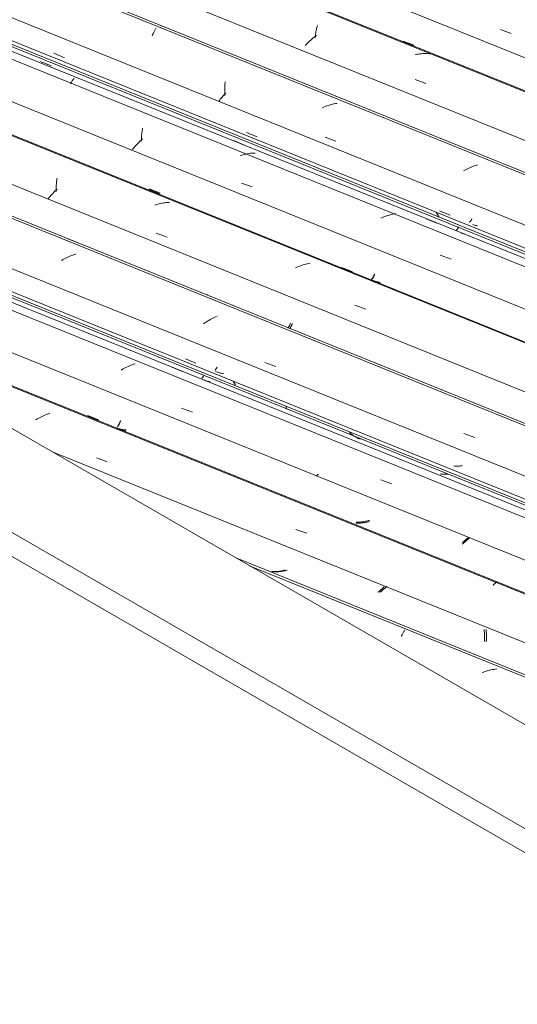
# Model space of a CAD drawing. Header units: metres. Extents: x -16.8 to 29.9, y -11.9 to 37.1.
# Tile 47 of 202: x 8.4 to 9.1, y -3.4 to -1.9. Entities that reach past the tile are written whole.
import ezdxf

# ---------------------------------------------------------------- set-up
doc = ezdxf.new("R2010")
doc.units = ezdxf.units.M
doc.layers.add('A-GLAZ-CWMG', color=7, linetype='Continuous', lineweight=5)
doc.layers.add('A-ROOF', color=7, linetype='Continuous', lineweight=5)

# ---------------------------------------------------------------- blocks, each defined once
blk = doc.blocks.new('FP_385-ISO_03')
at = {"layer": 'A-GLAZ-CWMG', "color": 9, "true_color": 0xc0c0c0}
blk.add_line((-14.3372, -1.9413), (-14.3205, -1.9475), dxfattribs=at)
blk = doc.blocks.new('FP_386-ISO_03')
at = {"layer": 'A-GLAZ-CWMG', "color": 9, "true_color": 0xc0c0c0}
blk.add_line((-14.4861, -1.9597), (-14.4699, -1.9663), dxfattribs=at)
blk = doc.blocks.new('FP_387-ISO_03')
at = {"layer": 'A-GLAZ-CWMG'}
blk.add_line((-11.2383, -3.2726), (-17.5171, -0.735), dxfattribs=at)
at = {"layer": 'A-GLAZ-CWMG', "color": 9, "true_color": 0xc0c0c0}
for p, q in [((-14.6182, -1.9415), (-14.6179, -1.9399)), ((-14.6179, -1.9399), (-14.6175, -1.9383)), ((-14.6175, -1.9383), (-14.6171, -1.9368)), ((-14.6171, -1.9368), (-14.6167, -1.9352)), ((-14.6235, -1.9547), (-14.6253, -1.9562)), ((-14.6217, -1.9532), (-14.6235, -1.9547)), ((-14.6198, -1.9518), (-14.6217, -1.9532)), ((-14.62, -1.9539), (-14.6198, -1.952)), ((-14.6198, -1.952), (-14.6196, -1.9502)), ((-14.6179, -1.9504), (-14.6198, -1.9518)), ((-14.6196, -1.9502), (-14.6194, -1.9484)), ((-14.6194, -1.9484), (-14.6192, -1.9466)), ((-14.6192, -1.9466), (-14.6189, -1.9449)), ((-14.6189, -1.9449), (-14.6186, -1.9432)), ((-14.6186, -1.9432), (-14.6182, -1.9415)), ((-14.6336, -1.964), (-14.6352, -1.9657)), ((-14.6321, -1.9624), (-14.6336, -1.964)), ((-14.6304, -1.9608), (-14.6321, -1.9624)), ((-14.6288, -1.9593), (-14.6304, -1.9608)), ((-14.627, -1.9577), (-14.6288, -1.9593)), ((-14.6253, -1.9562), (-14.627, -1.9577)), ((-14.4648, -1.9793), (-14.4671, -1.9797)), ((-14.4625, -1.9789), (-14.4648, -1.9793)), ((-14.4602, -1.9787), (-14.4625, -1.9789)), ((-14.4579, -1.9785), (-14.4602, -1.9787)), ((-14.4557, -1.9783), (-14.4579, -1.9785)), ((-14.4534, -1.9783), (-14.4557, -1.9783)), ((-14.4511, -1.9783), (-14.4534, -1.9783)), ((-14.4489, -1.9783), (-14.4511, -1.9783)), ((-14.4466, -1.9785), (-14.4489, -1.9783)), ((-14.4444, -1.9787), (-14.4466, -1.9785)), ((-14.4675, -2.0178), (-14.4508, -2.0239))]:
    blk.add_line(p, q, dxfattribs=at)
blk = doc.blocks.new('FP_389-ISO_03')
at = {"layer": 'A-GLAZ-CWMG'}
blk.add_line((-11.376, -3.3449), (-17.6435, -0.8119), dxfattribs=at)
blk = doc.blocks.new('FP_390-ISO_03')
at = {"layer": 'A-GLAZ-CWMG', "color": 9, "true_color": 0xc0c0c0}
for p, q in [((-15.0193, -1.9778), (-15.0031, -1.9845)), ((-14.7248, -2.0986), (-14.7086, -2.1052)), ((-14.4301, -2.2186), (-14.4139, -2.2251)), ((-14.3845, -2.2361), (-14.3842, -2.2359)), ((-14.3842, -2.2359), (-14.3839, -2.2356)), ((-14.3839, -2.2356), (-14.3836, -2.2353)), ((-14.3836, -2.2353), (-14.3833, -2.235)), ((-14.3833, -2.235), (-14.383, -2.2346)), ((-14.383, -2.2346), (-14.3827, -2.2341)), ((-14.3827, -2.2341), (-14.3823, -2.2337)), ((-14.3823, -2.2337), (-14.382, -2.2331)), ((-14.382, -2.2331), (-14.3816, -2.2326)), ((-14.3816, -2.2326), (-14.3813, -2.232)), ((-14.3813, -2.232), (-14.381, -2.2313)), ((-14.381, -2.2313), (-14.3806, -2.2306)), ((-14.3779, -2.2397), (-14.3794, -2.2392)), ((-14.3765, -2.2402), (-14.3779, -2.2397)), ((-14.375, -2.2407), (-14.3765, -2.2402)), ((-14.3735, -2.2411), (-14.375, -2.2407)), ((-14.3719, -2.2414), (-14.3735, -2.2411))]:
    blk.add_line(p, q, dxfattribs=at)
blk = doc.blocks.new('FP_391-ISO_03')
at = {"layer": 'A-GLAZ-CWMG'}
blk.add_line((-17.7396, -0.8943), (-11.4995, -3.4162), dxfattribs=at)
blk = doc.blocks.new('Rectangular Mullion - Telha Fibrocimento - Ondulada-1908998-ISO_03')
at = {"layer": 'A-GLAZ-CWMG', "true_color": 0xc0c0c0}
h = blk.add_hatch(dxfattribs=at)
h.set_pattern_fill('FP_48', color=9, style=0, pattern_type=2)
h.set_pattern_definition([(15.48, (-10.462, -3.312), (0.4651252, 0.2596002), [0.01991, -0.34206, 0.01991, -2.273]), (15.48, (-10.462, -3.312), (0.4651252, 0.2596002), [-0.38188, -0.34206, 0.01991, -0.70404, -1.207]), (15.48, (-10.462, -3.312), (0.4651252, 0.2596002), [-1.448, 0.01991, -0.34206, 0.01991, -0.8247]), (15.48, (-10.462, -3.312), (0.4651252, 0.2596002), [-1.83, -0.22141, 0.01991, -0.58338]), (120.895, (-10.287, -3.198), (-0.3332603, 0.2953726), [0.01868, -0.32101, 0.01868, -2.133]), (120.895, (-10.287, -3.198), (-0.3332603, 0.2953726), [-0.35838, -0.32101, 0.01868, -0.6607, -1.132]), (120.895, (-10.287, -3.198), (-0.3332603, 0.2953726), [-1.359, 0.01868, -0.32101, 0.01868, -0.77393]), (120.895, (-10.287, -3.198), (-0.3332603, 0.2953726), [-1.717, -0.20778, 0.01868, -0.54747]), (245.8, (-10.229, -2.92), (-0.1318568, -0.5549805), [0.0234, -0.40209, 0.0234, -2.671]), (245.8, (-10.229, -2.92), (-0.1318568, -0.5549805), [-0.4489, -0.40209, 0.0234, -0.82759, -1.418]), (245.8, (-10.229, -2.92), (-0.1318568, -0.5549805), [-1.702, 0.0234, -0.40209, 0.0234, -0.96942]), (245.8, (-10.229, -2.92), (-0.1318568, -0.5549805), [-2.151, -0.26026, 0.0234, -0.68576])])
h.paths.add_polyline_path([(-11.496, -3.4142), (-11.4908, -3.4107), (-17.747, -0.8822), (-17.7492, -0.887), (-11.5768, -3.3815)])
at = {"layer": 'A-GLAZ-CWMG'}
for p, q in [((-17.5784, -0.786), (-11.3228, -3.3142)), ((-17.7492, -0.887), (-11.496, -3.4142)), ((-17.747, -0.8822), (-11.4902, -3.4109))]:
    blk.add_line(p, q, dxfattribs=at)
for name in ['FP_385-ISO_03', 'FP_387-ISO_03', 'FP_386-ISO_03', 'FP_389-ISO_03', 'FP_391-ISO_03', 'FP_390-ISO_03']:
    blk.add_blockref(name, (0, 0), dxfattribs=at)
blk = doc.blocks.new('FP_394-ISO_03')
at = {"layer": 'A-GLAZ-CWMG', "color": 9, "true_color": 0xc0c0c0}
blk.add_line((-14.4858, -1.959), (-14.4696, -1.9656), dxfattribs=at)
blk = doc.blocks.new('FP_395-ISO_03')
at = {"layer": 'A-GLAZ-CWMG'}
blk.add_line((-11.2396, -3.2734), (-17.5166, -0.7366), dxfattribs=at)
blk = doc.blocks.new('FP_397-ISO_03')
at = {"layer": 'A-GLAZ-CWMG'}
blk.add_line((-11.3651, -3.3458), (-17.6457, -0.8075), dxfattribs=at)
at = {"layer": 'A-GLAZ-CWMG', "color": 9, "true_color": 0xc0c0c0}
for p, q in [((-14.8645, -1.9414), (-14.8639, -1.9405)), ((-14.8639, -1.9405), (-14.8633, -1.9397)), ((-14.869, -1.9509), (-14.8685, -1.9496)), ((-14.8685, -1.9496), (-14.8679, -1.9482)), ((-14.8679, -1.9482), (-14.8674, -1.947)), ((-14.8674, -1.947), (-14.8668, -1.9457)), ((-14.8668, -1.9457), (-14.8662, -1.9446)), ((-14.8662, -1.9446), (-14.8656, -1.9435)), ((-14.8656, -1.9435), (-14.865, -1.9424)), ((-14.865, -1.9424), (-14.8645, -1.9414)), ((-14.7583, -2.0316), (-14.7582, -2.0294)), ((-14.7582, -2.0294), (-14.7581, -2.0273)), ((-14.7581, -2.0273), (-14.758, -2.0252)), ((-14.758, -2.0252), (-14.7578, -2.0232)), ((-14.7578, -2.0232), (-14.7576, -2.0212)), ((-14.7624, -2.0449), (-14.7638, -2.0465)), ((-14.761, -2.0433), (-14.7624, -2.0449)), ((-14.7596, -2.0417), (-14.761, -2.0433)), ((-14.7581, -2.0402), (-14.7596, -2.0417)), ((-14.7583, -2.0337), (-14.7583, -2.0316)), ((-14.7583, -2.0359), (-14.7583, -2.0337)), ((-14.7583, -2.0381), (-14.7583, -2.0359)), ((-14.7582, -2.0403), (-14.7583, -2.0381)), ((-14.7581, -2.0425), (-14.7582, -2.0403)), ((-14.7566, -2.0387), (-14.7581, -2.0402)), ((-14.7664, -2.0497), (-14.7676, -2.0513)), ((-14.7651, -2.0481), (-14.7664, -2.0497)), ((-14.7638, -2.0465), (-14.7651, -2.0481)), ((-14.6071, -2.06), (-14.6092, -2.0609)), ((-14.6049, -2.0591), (-14.6071, -2.06)), ((-14.6027, -2.0583), (-14.6049, -2.0591)), ((-14.6004, -2.0576), (-14.6027, -2.0583)), ((-14.5982, -2.0569), (-14.6004, -2.0576)), ((-14.596, -2.0562), (-14.5982, -2.0569)), ((-14.5937, -2.0557), (-14.596, -2.0562)), ((-14.5914, -2.0552), (-14.5937, -2.0557)), ((-14.5892, -2.0547), (-14.5914, -2.0552)), ((-14.5869, -2.0544), (-14.5892, -2.0547)), ((-14.605, -2.106), (-14.5884, -2.112)), ((-14.3809, -2.1514), (-14.383, -2.1523)), ((-14.3787, -2.1505), (-14.3809, -2.1514)), ((-14.3765, -2.1497), (-14.3787, -2.1505)), ((-14.3742, -2.149), (-14.3765, -2.1497)), ((-14.372, -2.1483), (-14.3742, -2.149)), ((-14.3915, -2.1564), (-14.3936, -2.1576)), ((-14.3895, -2.1553), (-14.3915, -2.1564)), ((-14.3873, -2.1543), (-14.3895, -2.1553)), ((-14.3852, -2.1532), (-14.3873, -2.1543)), ((-14.383, -2.1523), (-14.3852, -2.1532))]:
    blk.add_line(p, q, dxfattribs=at)
blk = doc.blocks.new('FP_398-ISO_03')
at = {"layer": 'A-GLAZ-CWMG', "color": 9, "true_color": 0xc0c0c0}
for p, q in [((-15.0397, -1.9903), (-15.0235, -1.9969)), ((-14.7451, -2.111), (-14.7289, -2.1176)), ((-14.4503, -2.2309), (-14.4341, -2.2374)), ((-14.4048, -2.2485), (-14.4045, -2.2483)), ((-14.4045, -2.2483), (-14.4042, -2.2481)), ((-14.4042, -2.2481), (-14.4039, -2.2478)), ((-14.4039, -2.2478), (-14.4036, -2.2474)), ((-14.4036, -2.2474), (-14.4032, -2.2471)), ((-14.4032, -2.2471), (-14.4029, -2.2466)), ((-14.4029, -2.2466), (-14.4026, -2.2462)), ((-14.4026, -2.2462), (-14.4023, -2.2457)), ((-14.4023, -2.2457), (-14.4019, -2.2451)), ((-14.4019, -2.2451), (-14.4016, -2.2445)), ((-14.4016, -2.2445), (-14.4013, -2.2439)), ((-14.4013, -2.2439), (-14.4009, -2.2432)), ((-14.3963, -2.2526), (-14.3977, -2.2522)), ((-14.395, -2.2531), (-14.3963, -2.2526)), ((-14.3936, -2.2535), (-14.395, -2.2531)), ((-14.3922, -2.2538), (-14.3936, -2.2535))]:
    blk.add_line(p, q, dxfattribs=at)
blk = doc.blocks.new('FP_399-ISO_03')
at = {"layer": 'A-GLAZ-CWMG'}
blk.add_line((-11.4993, -3.4233), (-17.7783, -0.8856), dxfattribs=at)
at = {"layer": 'A-GLAZ-CWMG', "color": 9, "true_color": 0xc0c0c0}
for p, q in [((-14.994, -2.0246), (-14.9935, -2.0236)), ((-14.9935, -2.0236), (-14.993, -2.0226)), ((-14.993, -2.0226), (-14.9924, -2.0217)), ((-14.9924, -2.0217), (-14.9919, -2.0208)), ((-14.9919, -2.0208), (-14.9913, -2.02)), ((-14.9913, -2.02), (-14.9908, -2.0192)), ((-14.9908, -2.0192), (-14.9903, -2.0185)), ((-14.9903, -2.0185), (-14.9897, -2.0179)), ((-14.9897, -2.0179), (-14.9892, -2.0173)), ((-14.9892, -2.0173), (-14.9887, -2.0167)), ((-14.9887, -2.0167), (-14.9882, -2.0162)), ((-14.8856, -2.1066), (-14.8855, -2.1047)), ((-14.8855, -2.1047), (-14.8853, -2.1028)), ((-14.8853, -2.1028), (-14.8851, -2.101)), ((-14.8851, -2.101), (-14.8849, -2.0992)), ((-14.8849, -2.0992), (-14.8847, -2.0974)), ((-14.8847, -2.0974), (-14.8845, -2.0956)), ((-14.8845, -2.0956), (-14.8842, -2.0939)), ((-14.8842, -2.0939), (-14.8839, -2.0922)), ((-14.8952, -2.1199), (-14.8967, -2.1216)), ((-14.8938, -2.1183), (-14.8952, -2.1199)), ((-14.8922, -2.1166), (-14.8938, -2.1183)), ((-14.8907, -2.115), (-14.8922, -2.1166)), ((-14.8891, -2.1134), (-14.8907, -2.115)), ((-14.8874, -2.1118), (-14.8891, -2.1134)), ((-14.8857, -2.1103), (-14.8874, -2.1118)), ((-14.8858, -2.1125), (-14.8857, -2.1105)), ((-14.8857, -2.1085), (-14.8856, -2.1066)), ((-14.8857, -2.1105), (-14.8857, -2.1085)), ((-14.884, -2.1087), (-14.8857, -2.1103)), ((-14.8981, -2.1232), (-14.8994, -2.1249)), ((-14.8967, -2.1216), (-14.8981, -2.1232)), ((-14.7324, -2.1333), (-14.7347, -2.134)), ((-14.7302, -2.1327), (-14.7324, -2.1333)), ((-14.7279, -2.1321), (-14.7302, -2.1327)), ((-14.7257, -2.1317), (-14.7279, -2.1321)), ((-14.7234, -2.1312), (-14.7257, -2.1317)), ((-14.7211, -2.1309), (-14.7234, -2.1312)), ((-14.7188, -2.1306), (-14.7211, -2.1309)), ((-14.7166, -2.1304), (-14.7188, -2.1306)), ((-14.7143, -2.1302), (-14.7166, -2.1304)), ((-14.712, -2.1302), (-14.7143, -2.1302)), ((-14.7329, -2.176), (-14.7162, -2.1821)), ((-14.5109, -2.2263), (-14.5131, -2.2271)), ((-14.5087, -2.2255), (-14.5109, -2.2263)), ((-14.5065, -2.2249), (-14.5087, -2.2255)), ((-14.5042, -2.2242), (-14.5065, -2.2249)), ((-14.5019, -2.2237), (-14.5042, -2.2242)), ((-14.4997, -2.2232), (-14.5019, -2.2237)), ((-14.4974, -2.2228), (-14.4997, -2.2232)), ((-14.5175, -2.2288), (-14.5197, -2.2298)), ((-14.5153, -2.2279), (-14.5175, -2.2288)), ((-14.5131, -2.2271), (-14.5153, -2.2279)), ((-14.4293, -2.2865), (-14.4125, -2.2926))]:
    blk.add_line(p, q, dxfattribs=at)
blk = doc.blocks.new('FP_400-ISO_03')
at = {"layer": 'A-GLAZ-CWMG', "color": 9, "true_color": 0xc0c0c0}
for p, q in [((-14.8741, -2.1858), (-14.8579, -2.1924)), ((-14.5795, -2.3059), (-14.5633, -2.3125)), ((-14.53, -2.3175), (-14.5297, -2.3167)), ((-14.5339, -2.3233), (-14.5336, -2.3231)), ((-14.5336, -2.3231), (-14.5333, -2.3228)), ((-14.5333, -2.3228), (-14.533, -2.3225)), ((-14.533, -2.3225), (-14.5326, -2.3221)), ((-14.5326, -2.3221), (-14.5323, -2.3217)), ((-14.5323, -2.3217), (-14.532, -2.3212)), ((-14.532, -2.3212), (-14.5317, -2.3207)), ((-14.5317, -2.3207), (-14.5313, -2.3201)), ((-14.5313, -2.3201), (-14.531, -2.3195)), ((-14.531, -2.3195), (-14.5307, -2.3189)), ((-14.5307, -2.3189), (-14.5303, -2.3182)), ((-14.5303, -2.3182), (-14.53, -2.3175)), ((-14.5283, -2.3267), (-14.5296, -2.3262)), ((-14.5269, -2.3272), (-14.5283, -2.3267)), ((-14.5255, -2.3276), (-14.5269, -2.3272)), ((-14.5241, -2.328), (-14.5255, -2.3276)), ((-14.5227, -2.3284), (-14.5241, -2.328)), ((-14.5213, -2.3287), (-14.5227, -2.3284))]:
    blk.add_line(p, q, dxfattribs=at)
blk = doc.blocks.new('FP_401-ISO_03')
at = {"layer": 'A-GLAZ-CWMG'}
blk.add_line((-11.6293, -3.4983), (-17.9081, -0.9608), dxfattribs=at)
at = {"layer": 'A-GLAZ-CWMG', "color": 9, "true_color": 0xc0c0c0}
for p, q in [((-15.0159, -2.1832), (-15.0158, -2.1813)), ((-15.0158, -2.1813), (-15.0157, -2.1794)), ((-15.0157, -2.1794), (-15.0156, -2.1775)), ((-15.0156, -2.1775), (-15.0154, -2.1756)), ((-15.0154, -2.1756), (-15.0152, -2.1738)), ((-15.0152, -2.1738), (-15.015, -2.172)), ((-15.015, -2.172), (-15.0147, -2.1703)), ((-15.0147, -2.1703), (-15.0144, -2.1685)), ((-15.0242, -2.1953), (-15.0257, -2.1971)), ((-15.0226, -2.1936), (-15.0242, -2.1953)), ((-15.0211, -2.1919), (-15.0226, -2.1936)), ((-15.0194, -2.1902), (-15.0211, -2.1919)), ((-15.0178, -2.1886), (-15.0194, -2.1902)), ((-15.016, -2.1869), (-15.0178, -2.1886)), ((-15.016, -2.1851), (-15.0159, -2.1832)), ((-15.016, -2.1871), (-15.016, -2.1851)), ((-15.0143, -2.1853), (-15.016, -2.1869)), ((-15.016, -2.1891), (-15.016, -2.1871)), ((-15.0271, -2.1988), (-15.0285, -2.2006)), ((-15.0257, -2.1971), (-15.0271, -2.1988)), ((-14.8631, -2.2091), (-14.8653, -2.2098)), ((-14.8609, -2.2085), (-14.8631, -2.2091)), ((-14.8586, -2.2079), (-14.8609, -2.2085)), ((-14.8563, -2.2073), (-14.8586, -2.2079)), ((-14.8541, -2.2069), (-14.8563, -2.2073)), ((-14.8518, -2.2065), (-14.8541, -2.2069)), ((-14.8495, -2.2062), (-14.8518, -2.2065)), ((-14.8472, -2.2059), (-14.8495, -2.2062)), ((-14.845, -2.2057), (-14.8472, -2.2059)), ((-14.8427, -2.2056), (-14.845, -2.2057)), ((-14.8631, -2.2525), (-14.8464, -2.2586)), ((-14.6392, -2.3013), (-14.6414, -2.3021)), ((-14.637, -2.3006), (-14.6392, -2.3013)), ((-14.6347, -2.2999), (-14.637, -2.3006)), ((-14.6325, -2.2993), (-14.6347, -2.2999)), ((-14.6302, -2.2988), (-14.6325, -2.2993)), ((-14.6279, -2.2983), (-14.6302, -2.2988)), ((-14.648, -2.3048), (-14.6501, -2.3058)), ((-14.6458, -2.3038), (-14.648, -2.3048)), ((-14.6436, -2.3029), (-14.6458, -2.3038)), ((-14.6414, -2.3021), (-14.6436, -2.3029)), ((-14.5594, -2.3627), (-14.5427, -2.3688))]:
    blk.add_line(p, q, dxfattribs=at)
blk = doc.blocks.new('FP_402-ISO_03')
at = {"layer": 'A-GLAZ-CWMG', "color": 9, "true_color": 0xc0c0c0}
for p, q in [((-14.659, -2.3928), (-14.6586, -2.3921)), ((-14.6586, -2.3921), (-14.6583, -2.3913)), ((-14.6583, -2.3913), (-14.658, -2.3905)), ((-14.6619, -2.3975), (-14.6616, -2.3971)), ((-14.6616, -2.3971), (-14.6613, -2.3967)), ((-14.6613, -2.3967), (-14.661, -2.3963)), ((-14.661, -2.3963), (-14.6607, -2.3958)), ((-14.6607, -2.3958), (-14.6603, -2.3953)), ((-14.6603, -2.3953), (-14.66, -2.3948)), ((-14.66, -2.3948), (-14.6596, -2.3942)), ((-14.6596, -2.3942), (-14.6593, -2.3935)), ((-14.6593, -2.3935), (-14.659, -2.3928))]:
    blk.add_line(p, q, dxfattribs=at)
blk = doc.blocks.new('FP_403-ISO_03')
at = {"layer": 'A-GLAZ-CWMG'}
blk.add_line((-11.767, -3.5707), (-18.0346, -1.0377), dxfattribs=at)
blk = doc.blocks.new('FP_404-ISO_03')
at = {"layer": 'A-GLAZ-CWMG', "color": 9, "true_color": 0xc0c0c0}
for p, q in [((-14.8185, -2.4449), (-14.8023, -2.4515)), ((-14.7728, -2.4619), (-14.7725, -2.4615)), ((-14.7725, -2.4615), (-14.7722, -2.4612)), ((-14.7709, -2.4647), (-14.7724, -2.4641)), ((-14.7722, -2.4612), (-14.7719, -2.4607)), ((-14.7719, -2.4607), (-14.7715, -2.4603)), ((-14.7715, -2.4603), (-14.7712, -2.4597)), ((-14.7712, -2.4597), (-14.7709, -2.4592)), ((-14.7709, -2.4592), (-14.7705, -2.4586)), ((-14.7694, -2.4652), (-14.7709, -2.4647)), ((-14.7705, -2.4586), (-14.7702, -2.4579)), ((-14.7702, -2.4579), (-14.7698, -2.4573)), ((-14.7679, -2.4656), (-14.7694, -2.4652)), ((-14.7664, -2.4661), (-14.7679, -2.4656)), ((-14.7649, -2.4664), (-14.7664, -2.4661)), ((-14.7634, -2.4668), (-14.7649, -2.4664)), ((-14.7619, -2.4671), (-14.7634, -2.4668)), ((-14.7603, -2.4673), (-14.7619, -2.4671)), ((-14.4066, -2.6085), (-14.4082, -2.6084)), ((-14.405, -2.6086), (-14.4066, -2.6085)), ((-14.4034, -2.6086), (-14.405, -2.6086)), ((-14.4018, -2.6086), (-14.4034, -2.6086)), ((-14.4003, -2.6085), (-14.4018, -2.6086)), ((-14.3987, -2.6084), (-14.4003, -2.6085)), ((-14.3971, -2.6083), (-14.3987, -2.6084)), ((-14.3955, -2.6081), (-14.3971, -2.6083))]:
    blk.add_line(p, q, dxfattribs=at)
blk = doc.blocks.new('FP_405-ISO_03')
at = {"layer": 'A-GLAZ-CWMG'}
blk.add_line((-18.1307, -1.12), (-11.8905, -3.642), dxfattribs=at)
at = {"layer": 'A-GLAZ-CWMG', "color": 9, "true_color": 0xc0c0c0}
for p, q in [((-14.6646, -2.5182), (-14.6645, -2.5189)), ((-14.6645, -2.5189), (-14.6643, -2.5196)), ((-14.6643, -2.5196), (-14.6641, -2.5202)), ((-14.6641, -2.5202), (-14.6639, -2.5207)), ((-14.6639, -2.5207), (-14.6636, -2.5212)), ((-14.5662, -2.5586), (-14.5676, -2.5574)), ((-14.5648, -2.5597), (-14.5662, -2.5586)), ((-14.5633, -2.5607), (-14.5648, -2.5597)), ((-14.5619, -2.5617), (-14.5633, -2.5607)), ((-14.5604, -2.5627), (-14.5619, -2.5617)), ((-14.5588, -2.5636), (-14.5604, -2.5627)), ((-14.5573, -2.5645), (-14.5588, -2.5636)), ((-14.5557, -2.5654), (-14.5573, -2.5645)), ((-14.5542, -2.5662), (-14.5557, -2.5654)), ((-14.5526, -2.5669), (-14.5542, -2.5662)), ((-14.5509, -2.5676), (-14.5526, -2.5669))]:
    blk.add_line(p, q, dxfattribs=at)
blk = doc.blocks.new('Rectangular Mullion - Telha Fibrocimento - Ondulada-V392-ISO_03')
at = {"layer": 'A-GLAZ-CWMG', "true_color": 0xc0c0c0}
h = blk.add_hatch(dxfattribs=at)
h.set_pattern_fill('FP_49', color=9, style=0, pattern_type=2)
h.set_pattern_definition([(15.48, (-10.688, -3.186), (0.4651252, 0.2596002), [0.01991, -0.34206, 0.01991, -2.273]), (15.48, (-10.688, -3.186), (0.4651252, 0.2596002), [-0.38188, -0.34206, 0.01991, -0.70404, -1.207]), (15.48, (-10.688, -3.186), (0.4651252, 0.2596002), [-1.448, 0.01991, -0.34206, 0.01991, -0.8247]), (15.48, (-10.688, -3.186), (0.4651252, 0.2596002), [-1.83, -0.22141, 0.01991, -0.58338]), (120.895, (-10.514, -3.072), (-0.3332603, 0.2953726), [0.01868, -0.32101, 0.01868, -2.133]), (120.895, (-10.514, -3.072), (-0.3332603, 0.2953726), [-0.35838, -0.32101, 0.01868, -0.6607, -1.132]), (120.895, (-10.514, -3.072), (-0.3332603, 0.2953726), [-1.359, 0.01868, -0.32101, 0.01868, -0.77393]), (120.895, (-10.514, -3.072), (-0.3332603, 0.2953726), [-1.717, -0.20778, 0.01868, -0.54747]), (245.8, (-10.455, -2.794), (-0.1318568, -0.5549805), [0.0234, -0.40209, 0.0234, -2.671]), (245.8, (-10.455, -2.794), (-0.1318568, -0.5549805), [-0.4489, -0.40209, 0.0234, -0.82759, -1.418]), (245.8, (-10.455, -2.794), (-0.1318568, -0.5549805), [-1.702, 0.0234, -0.40209, 0.0234, -0.96942]), (245.8, (-10.455, -2.794), (-0.1318568, -0.5549805), [-2.151, -0.26026, 0.0234, -0.68576])])
h.paths.add_polyline_path([(-11.887, -3.6399), (-11.8818, -3.6364), (-18.138, -1.108), (-18.1403, -1.1127), (-11.9773, -3.6034)])
at = {"layer": 'A-GLAZ-CWMG'}
for p, q in [((-17.4498, -0.7117), (-11.1942, -3.2399)), ((-17.71, -0.862), (-11.4543, -3.3901)), ((-17.9695, -1.0118), (-11.7138, -3.54)), ((-18.1403, -1.1127), (-11.887, -3.6399)), ((-18.138, -1.108), (-11.8813, -3.6366))]:
    blk.add_line(p, q, dxfattribs=at)
for name in ['FP_395-ISO_03', 'FP_394-ISO_03', 'FP_397-ISO_03', 'FP_399-ISO_03', 'FP_398-ISO_03', 'FP_400-ISO_03', 'FP_401-ISO_03', 'FP_403-ISO_03', 'FP_402-ISO_03', 'FP_405-ISO_03', 'FP_404-ISO_03']:
    blk.add_blockref(name, (0, 0), dxfattribs=at)
blk = doc.blocks.new('FP_407-ISO_03')
at = {"layer": 'A-GLAZ-CWMG'}
blk.add_line((-11.5191, -3.4276), (-17.7864, -0.8947), dxfattribs=at)
blk = doc.blocks.new('FP_408-ISO_03')
at = {"layer": 'A-GLAZ-CWMG', "color": 9, "true_color": 0xc0c0c0}
for p, q in [((-14.8734, -2.1848), (-14.8572, -2.1914)), ((-14.5792, -2.3052), (-14.563, -2.3118)), ((-14.5301, -2.3172), (-14.5298, -2.3165)), ((-14.5298, -2.3165), (-14.5295, -2.3157)), ((-14.5295, -2.3157), (-14.5291, -2.3149)), ((-14.5335, -2.3223), (-14.5332, -2.322)), ((-14.5332, -2.322), (-14.5329, -2.3217)), ((-14.5316, -2.325), (-14.533, -2.3245)), ((-14.5329, -2.3217), (-14.5325, -2.3212)), ((-14.5325, -2.3212), (-14.5322, -2.3208)), ((-14.5322, -2.3208), (-14.5319, -2.3203)), ((-14.5319, -2.3203), (-14.5315, -2.3198)), ((-14.5301, -2.3256), (-14.5316, -2.325)), ((-14.5315, -2.3198), (-14.5312, -2.3192)), ((-14.5312, -2.3192), (-14.5308, -2.3186)), ((-14.5308, -2.3186), (-14.5305, -2.3179)), ((-14.5305, -2.3179), (-14.5301, -2.3172)), ((-14.5286, -2.326), (-14.5301, -2.3256)), ((-14.5271, -2.3265), (-14.5286, -2.326)), ((-14.5256, -2.3268), (-14.5271, -2.3265)), ((-14.5241, -2.3272), (-14.5256, -2.3268)), ((-14.5225, -2.3275), (-14.5241, -2.3272)), ((-14.521, -2.3278), (-14.5225, -2.3275))]:
    blk.add_line(p, q, dxfattribs=at)
blk = doc.blocks.new('FP_409-ISO_03')
at = {"layer": 'A-GLAZ-CWMG'}
blk.add_line((-11.6307, -3.4991), (-17.9076, -0.9623), dxfattribs=at)
blk = doc.blocks.new('FP_410-ISO_03')
at = {"layer": 'A-GLAZ-CWMG', "color": 9, "true_color": 0xc0c0c0}
for p, q in [((-14.9991, -2.2606), (-14.9829, -2.2672)), ((-14.6556, -2.3924), (-14.6552, -2.3916)), ((-14.6552, -2.3916), (-14.6549, -2.3908)), ((-14.6592, -2.3981), (-14.6589, -2.3978)), ((-14.6589, -2.3978), (-14.6586, -2.3975)), ((-14.6586, -2.3975), (-14.6582, -2.3971)), ((-14.6582, -2.3971), (-14.6579, -2.3966)), ((-14.6579, -2.3966), (-14.6576, -2.3962)), ((-14.6576, -2.3962), (-14.6572, -2.3956)), ((-14.6572, -2.3956), (-14.6569, -2.3951)), ((-14.6569, -2.3951), (-14.6566, -2.3944)), ((-14.6566, -2.3944), (-14.6562, -2.3938)), ((-14.6562, -2.3938), (-14.6559, -2.3931)), ((-14.6559, -2.3931), (-14.6556, -2.3924))]:
    blk.add_line(p, q, dxfattribs=at)
blk = doc.blocks.new('FP_411-ISO_03')
at = {"layer": 'A-GLAZ-CWMG'}
blk.add_line((-11.7561, -3.5715), (-18.0367, -1.0333), dxfattribs=at)
at = {"layer": 'A-GLAZ-CWMG', "color": 9, "true_color": 0xc0c0c0}
for p, q in [((-14.9927, -2.2869), (-14.9949, -2.2878)), ((-14.9905, -2.2861), (-14.9927, -2.2869)), ((-14.9882, -2.2853), (-14.9905, -2.2861)), ((-14.986, -2.2846), (-14.9882, -2.2853)), ((-15.0055, -2.293), (-15.0075, -2.2942)), ((-15.0034, -2.2918), (-15.0055, -2.293)), ((-15.0013, -2.2908), (-15.0034, -2.2918)), ((-14.9992, -2.2897), (-15.0013, -2.2908)), ((-14.997, -2.2887), (-14.9992, -2.2897)), ((-14.9949, -2.2878), (-14.997, -2.2887)), ((-14.7852, -2.3468), (-14.7848, -2.3468)), ((-14.7848, -2.3468), (-14.7844, -2.3468)), ((-14.7844, -2.3468), (-14.784, -2.3469)), ((-14.7887, -2.3899), (-14.7906, -2.3913)), ((-14.7868, -2.3886), (-14.7887, -2.3899)), ((-14.7848, -2.3873), (-14.7868, -2.3886)), ((-14.7828, -2.3861), (-14.7848, -2.3873)), ((-14.7807, -2.3848), (-14.7828, -2.3861)), ((-14.7786, -2.3837), (-14.7807, -2.3848)), ((-14.7766, -2.3826), (-14.7786, -2.3837)), ((-14.7744, -2.3815), (-14.7766, -2.3826)), ((-14.7723, -2.3805), (-14.7744, -2.3815)), ((-14.7701, -2.3795), (-14.7723, -2.3805)), ((-14.6971, -2.4504), (-14.6804, -2.4564)), ((-14.3932, -2.559), (-14.3764, -2.565))]:
    blk.add_line(p, q, dxfattribs=at)
blk = doc.blocks.new('FP_412-ISO_03')
at = {"layer": 'A-GLAZ-CWMG', "color": 9, "true_color": 0xc0c0c0}
for p, q in [((-14.8389, -2.4572), (-14.8227, -2.4638)), ((-14.7932, -2.4743), (-14.7929, -2.474)), ((-14.7929, -2.474), (-14.7926, -2.4736)), ((-14.7926, -2.4736), (-14.7922, -2.4732)), ((-14.7922, -2.4732), (-14.7919, -2.4728)), ((-14.7919, -2.4728), (-14.7916, -2.4723)), ((-14.7916, -2.4723), (-14.7913, -2.4718)), ((-14.7913, -2.4718), (-14.7909, -2.4712)), ((-14.7909, -2.4712), (-14.7906, -2.4705)), ((-14.7906, -2.4705), (-14.7902, -2.4699)), ((-14.7891, -2.4777), (-14.7905, -2.4772)), ((-14.7877, -2.4781), (-14.7891, -2.4777)), ((-14.7863, -2.4785), (-14.7877, -2.4781)), ((-14.7849, -2.4789), (-14.7863, -2.4785)), ((-14.7835, -2.4792), (-14.7849, -2.4789)), ((-14.7821, -2.4795), (-14.7835, -2.4792)), ((-14.7807, -2.4797), (-14.7821, -2.4795)), ((-14.427, -2.621), (-14.4284, -2.6209)), ((-14.4255, -2.6211), (-14.427, -2.621)), ((-14.4241, -2.6211), (-14.4255, -2.6211)), ((-14.4226, -2.6211), (-14.4241, -2.6211)), ((-14.4211, -2.6211), (-14.4226, -2.6211)), ((-14.4197, -2.621), (-14.4211, -2.6211)), ((-14.4182, -2.6209), (-14.4197, -2.621)), ((-14.4167, -2.6208), (-14.4182, -2.6209))]:
    blk.add_line(p, q, dxfattribs=at)
blk = doc.blocks.new('FP_413-ISO_03')
at = {"layer": 'A-GLAZ-CWMG'}
blk.add_line((-11.8903, -3.649), (-18.1694, -1.1114), dxfattribs=at)
at = {"layer": 'A-GLAZ-CWMG', "color": 9, "true_color": 0xc0c0c0}
for p, q in [((-14.8951, -2.4523), (-14.8973, -2.453)), ((-14.9145, -2.4607), (-14.9166, -2.4619)), ((-14.9125, -2.4596), (-14.9145, -2.4607)), ((-14.9104, -2.4585), (-14.9125, -2.4596)), ((-14.9082, -2.4574), (-14.9104, -2.4585)), ((-14.9061, -2.4564), (-14.9082, -2.4574)), ((-14.9039, -2.4555), (-14.9061, -2.4564)), ((-14.9017, -2.4546), (-14.9039, -2.4555)), ((-14.8995, -2.4538), (-14.9017, -2.4546)), ((-14.8973, -2.453), (-14.8995, -2.4538)), ((-14.8245, -2.52), (-14.8078, -2.526)), ((-14.52, -2.6297), (-14.5032, -2.6357))]:
    blk.add_line(p, q, dxfattribs=at)
blk = doc.blocks.new('FP_414-ISO_03')
at = {"layer": 'A-GLAZ-CWMG', "color": 9, "true_color": 0xc0c0c0}
for p, q in [((-14.968, -2.5321), (-14.9519, -2.5387)), ((-14.919, -2.5435), (-14.9187, -2.5427)), ((-14.9187, -2.5427), (-14.9184, -2.5419)), ((-14.9184, -2.5419), (-14.9181, -2.541)), ((-14.9211, -2.5518), (-14.9225, -2.5513)), ((-14.9224, -2.549), (-14.9221, -2.5487)), ((-14.9221, -2.5487), (-14.9217, -2.5483)), ((-14.9217, -2.5483), (-14.9214, -2.5478)), ((-14.9214, -2.5478), (-14.9211, -2.5473)), ((-14.9211, -2.5473), (-14.9207, -2.5468)), ((-14.9197, -2.5522), (-14.9211, -2.5518)), ((-14.9207, -2.5468), (-14.9204, -2.5462)), ((-14.9204, -2.5462), (-14.92, -2.5456)), ((-14.92, -2.5456), (-14.9197, -2.5449)), ((-14.9197, -2.5449), (-14.9194, -2.5442)), ((-14.9183, -2.5527), (-14.9197, -2.5522)), ((-14.9194, -2.5442), (-14.919, -2.5435)), ((-14.917, -2.5531), (-14.9183, -2.5527)), ((-14.9155, -2.5534), (-14.917, -2.5531)), ((-14.9141, -2.5537), (-14.9155, -2.5534)), ((-14.9127, -2.554), (-14.9141, -2.5537)), ((-14.9113, -2.5543), (-14.9127, -2.554)), ((-14.9098, -2.5545), (-14.9113, -2.5543)), ((-14.5563, -2.6957), (-14.5578, -2.6956)), ((-14.5549, -2.6957), (-14.5563, -2.6957)), ((-14.5534, -2.6957), (-14.5549, -2.6957)), ((-14.5519, -2.6957), (-14.5534, -2.6957)), ((-14.5505, -2.6956), (-14.5519, -2.6957)), ((-14.549, -2.6955), (-14.5505, -2.6956)), ((-14.5475, -2.6954), (-14.549, -2.6955)), ((-14.5461, -2.6952), (-14.5475, -2.6954)), ((-14.5446, -2.695), (-14.5461, -2.6952)), ((-14.5431, -2.6948), (-14.5446, -2.695)), ((-14.5417, -2.6945), (-14.5431, -2.6948)), ((-14.5402, -2.6942), (-14.5417, -2.6945)), ((-14.5388, -2.6939), (-14.5402, -2.6942)), ((-14.5373, -2.6935), (-14.5388, -2.6939)), ((-14.3899, -2.7233), (-14.3909, -2.7242)), ((-14.3888, -2.7224), (-14.3899, -2.7233)), ((-14.3879, -2.7215), (-14.3888, -2.7224)), ((-14.3869, -2.7206), (-14.3879, -2.7215)), ((-14.3859, -2.7197), (-14.3869, -2.7206)), ((-14.385, -2.7188), (-14.3859, -2.7197)), ((-14.3942, -2.7268), (-14.3953, -2.7277)), ((-14.3931, -2.726), (-14.3942, -2.7268)), ((-14.392, -2.7251), (-14.3931, -2.726)), ((-14.3909, -2.7242), (-14.392, -2.7251))]:
    blk.add_line(p, q, dxfattribs=at)
blk = doc.blocks.new('FP_415-ISO_03')
at = {"layer": 'A-GLAZ-CWMG'}
blk.add_line((-12.0203, -3.7241), (-18.2868, -1.1915), dxfattribs=at)
at = {"layer": 'A-GLAZ-CWMG', "color": 9, "true_color": 0xc0c0c0}
for p, q in [((-15.0447, -2.5365), (-15.0467, -2.5377)), ((-15.0426, -2.5353), (-15.0447, -2.5365)), ((-15.0405, -2.5342), (-15.0426, -2.5353)), ((-15.0384, -2.5331), (-15.0405, -2.5342)), ((-15.0363, -2.5321), (-15.0384, -2.5331)), ((-15.0341, -2.5311), (-15.0363, -2.5321)), ((-15.032, -2.5302), (-15.0341, -2.5311)), ((-15.0298, -2.5294), (-15.032, -2.5302)), ((-15.0275, -2.5286), (-15.0298, -2.5294)), ((-15.0253, -2.5278), (-15.0275, -2.5286)), ((-14.9544, -2.5959), (-14.9377, -2.6019)), ((-14.6498, -2.7053), (-14.633, -2.7113)), ((-14.348, -2.7911), (-14.3475, -2.7903)), ((-14.3475, -2.7903), (-14.3469, -2.7896)), ((-14.3469, -2.7896), (-14.3464, -2.789)), ((-14.3464, -2.789), (-14.3459, -2.7884)), ((-14.3459, -2.7884), (-14.3454, -2.7879)), ((-14.3454, -2.7879), (-14.3449, -2.7874)), ((-14.3449, -2.7874), (-14.3444, -2.787)), ((-14.3444, -2.787), (-14.3439, -2.7866)), ((-14.3439, -2.7866), (-14.3434, -2.7863)), ((-14.3434, -2.7863), (-14.343, -2.786)), ((-14.343, -2.786), (-14.3425, -2.7858))]:
    blk.add_line(p, q, dxfattribs=at)
blk = doc.blocks.new('FP_416-ISO_03')
at = {"layer": 'A-GLAZ-CWMG', "color": 9, "true_color": 0xc0c0c0}
for p, q in [((-14.6703, -2.7685), (-14.6718, -2.7688)), ((-14.6689, -2.7681), (-14.6703, -2.7685)), ((-14.6674, -2.7678), (-14.6689, -2.7681)), ((-14.666, -2.7674), (-14.6674, -2.7678)), ((-14.685, -2.7699), (-14.6865, -2.7699)), ((-14.6835, -2.7699), (-14.685, -2.7699)), ((-14.6821, -2.7699), (-14.6835, -2.7699)), ((-14.6806, -2.7699), (-14.6821, -2.7699)), ((-14.6791, -2.7698), (-14.6806, -2.7699)), ((-14.6776, -2.7696), (-14.6791, -2.7698)), ((-14.6762, -2.7695), (-14.6776, -2.7696)), ((-14.6747, -2.7693), (-14.6762, -2.7695)), ((-14.6732, -2.769), (-14.6747, -2.7693)), ((-14.6718, -2.7688), (-14.6732, -2.769)), ((-14.5198, -2.7978), (-14.5209, -2.7987)), ((-14.5188, -2.7969), (-14.5198, -2.7978)), ((-14.5177, -2.796), (-14.5188, -2.7969)), ((-14.5168, -2.7951), (-14.5177, -2.796)), ((-14.5158, -2.7942), (-14.5168, -2.7951)), ((-14.5149, -2.7932), (-14.5158, -2.7942)), ((-14.5231, -2.8005), (-14.5242, -2.8014)), ((-14.522, -2.7996), (-14.5231, -2.8005)), ((-14.5209, -2.7987), (-14.522, -2.7996)), ((-14.3619, -2.8597), (-14.3621, -2.8582)), ((-14.3618, -2.8612), (-14.3619, -2.8597)), ((-14.3616, -2.8627), (-14.3618, -2.8612)), ((-14.3615, -2.8642), (-14.3616, -2.8627)), ((-14.3615, -2.8656), (-14.3615, -2.8642)), ((-14.3614, -2.8671), (-14.3615, -2.8656)), ((-14.3615, -2.8741), (-14.3614, -2.8727)), ((-14.3614, -2.8685), (-14.3614, -2.8671)), ((-14.3614, -2.87), (-14.3614, -2.8685)), ((-14.3614, -2.8714), (-14.3614, -2.87)), ((-14.3614, -2.8727), (-14.3614, -2.8714)), ((-14.3617, -2.8768), (-14.3616, -2.8754)), ((-14.3616, -2.8754), (-14.3615, -2.8741))]:
    blk.add_line(p, q, dxfattribs=at)
blk = doc.blocks.new('FP_417-ISO_03')
at = {"layer": 'A-GLAZ-CWMG'}
blk.add_line((-12.1581, -3.7964), (-14.7193, -2.7613), dxfattribs=at)
blk = doc.blocks.new('Rectangular Mullion - Telha Fibrocimento - Ondulada-V406-ISO_03')
at = {"layer": 'A-GLAZ-CWMG'}
for p, q in [((-17.8408, -0.9375), (-11.5852, -3.4657)), ((-18.101, -1.0877), (-11.8453, -3.6159)), ((-15.0207, -2.5873), (-12.1049, -3.7657))]:
    blk.add_line(p, q, dxfattribs=at)
for name in ['FP_407-ISO_03', 'FP_409-ISO_03', 'FP_408-ISO_03', 'FP_411-ISO_03', 'FP_410-ISO_03', 'FP_413-ISO_03', 'FP_412-ISO_03', 'FP_415-ISO_03', 'FP_414-ISO_03', 'FP_416-ISO_03', 'FP_417-ISO_03']:
    blk.add_blockref(name, (0, 0), dxfattribs=at)
blk = doc.blocks.new('FP_421-ISO_03')
at = {"layer": 'A-GLAZ-CWMG'}
blk.add_line((-11.9102, -3.6533), (-18.1775, -1.1204), dxfattribs=at)
at = {"layer": 'A-GLAZ-CWMG', "color": 9, "true_color": 0xc0c0c0}
for p, q in [((-14.6169, -2.6223), (-14.6182, -2.6238)), ((-14.6155, -2.6207), (-14.6169, -2.6223))]:
    blk.add_line(p, q, dxfattribs=at)
blk = doc.blocks.new('FP_422-ISO_03')
at = {"layer": 'A-GLAZ-CWMG', "color": 9, "true_color": 0xc0c0c0}
for p, q in [((-14.9674, -2.5312), (-14.9512, -2.5379)), ((-14.9189, -2.543), (-14.9185, -2.5423)), ((-14.9185, -2.5423), (-14.9182, -2.5414)), ((-14.9182, -2.5414), (-14.9179, -2.5406)), ((-14.9179, -2.5406), (-14.9176, -2.5397)), ((-14.9176, -2.5397), (-14.9172, -2.5387)), ((-14.9244, -2.5501), (-14.9259, -2.5495)), ((-14.923, -2.5506), (-14.9244, -2.5501)), ((-14.9215, -2.551), (-14.923, -2.5506)), ((-14.9216, -2.5478), (-14.9213, -2.5474)), ((-14.92, -2.5515), (-14.9215, -2.551)), ((-14.9213, -2.5474), (-14.9209, -2.5469)), ((-14.9209, -2.5469), (-14.9206, -2.5463)), ((-14.9206, -2.5463), (-14.9203, -2.5458)), ((-14.9203, -2.5458), (-14.9199, -2.5451)), ((-14.9184, -2.5519), (-14.92, -2.5515)), ((-14.9199, -2.5451), (-14.9196, -2.5445)), ((-14.9196, -2.5445), (-14.9192, -2.5438)), ((-14.9192, -2.5438), (-14.9189, -2.543)), ((-14.9169, -2.5522), (-14.9184, -2.5519)), ((-14.9154, -2.5525), (-14.9169, -2.5522)), ((-14.9138, -2.5528), (-14.9154, -2.5525)), ((-14.9123, -2.553), (-14.9138, -2.5528)), ((-14.9107, -2.5532), (-14.9123, -2.553)), ((-14.9091, -2.5533), (-14.9107, -2.5532)), ((-14.5432, -2.693), (-14.5447, -2.6933)), ((-14.5416, -2.6927), (-14.5432, -2.693)), ((-14.54, -2.6923), (-14.5416, -2.6927)), ((-14.5385, -2.6919), (-14.54, -2.6923)), ((-14.5369, -2.6915), (-14.5385, -2.6919)), ((-14.5558, -2.6943), (-14.5574, -2.6943)), ((-14.5543, -2.6943), (-14.5558, -2.6943)), ((-14.5527, -2.6942), (-14.5543, -2.6943)), ((-14.5511, -2.6941), (-14.5527, -2.6942)), ((-14.5495, -2.694), (-14.5511, -2.6941)), ((-14.5479, -2.6938), (-14.5495, -2.694)), ((-14.5463, -2.6936), (-14.5479, -2.6938)), ((-14.5447, -2.6933), (-14.5463, -2.6936)), ((-14.3918, -2.7228), (-14.3929, -2.7237)), ((-14.3907, -2.7219), (-14.3918, -2.7228)), ((-14.3897, -2.721), (-14.3907, -2.7219)), ((-14.3887, -2.7201), (-14.3897, -2.721)), ((-14.3877, -2.7192), (-14.3887, -2.7201)), ((-14.3868, -2.7183), (-14.3877, -2.7192)), ((-14.394, -2.7245), (-14.3951, -2.7254)), ((-14.3929, -2.7237), (-14.394, -2.7245))]:
    blk.add_line(p, q, dxfattribs=at)
blk = doc.blocks.new('FP_423-ISO_03')
at = {"layer": 'A-GLAZ-CWMG'}
blk.add_line((-12.0217, -3.7249), (-18.279, -1.1961), dxfattribs=at)
blk = doc.blocks.new('FP_424-ISO_03')
at = {"layer": 'A-GLAZ-CWMG', "color": 9, "true_color": 0xc0c0c0}
for p, q in [((-14.666, -2.7684), (-14.6676, -2.7688)), ((-14.6645, -2.768), (-14.666, -2.7684)), ((-14.6629, -2.7676), (-14.6645, -2.768)), ((-14.6818, -2.7702), (-14.6834, -2.7702)), ((-14.6802, -2.7702), (-14.6818, -2.7702)), ((-14.6787, -2.7702), (-14.6802, -2.7702)), ((-14.6771, -2.7701), (-14.6787, -2.7702)), ((-14.6755, -2.77), (-14.6771, -2.7701)), ((-14.6739, -2.7698), (-14.6755, -2.77)), ((-14.6723, -2.7696), (-14.6739, -2.7698)), ((-14.6707, -2.7694), (-14.6723, -2.7696)), ((-14.6692, -2.7691), (-14.6707, -2.7694)), ((-14.6676, -2.7688), (-14.6692, -2.7691)), ((-14.5165, -2.7978), (-14.5177, -2.7987)), ((-14.5155, -2.7968), (-14.5165, -2.7978)), ((-14.5144, -2.7959), (-14.5155, -2.7968)), ((-14.5134, -2.7949), (-14.5144, -2.7959)), ((-14.5124, -2.7939), (-14.5134, -2.7949)), ((-14.5114, -2.7929), (-14.5124, -2.7939)), ((-14.5104, -2.7919), (-14.5114, -2.7929)), ((-14.52, -2.8006), (-14.5212, -2.8015)), ((-14.5188, -2.7997), (-14.52, -2.8006)), ((-14.5177, -2.7987), (-14.5188, -2.7997)), ((-14.3589, -2.8599), (-14.3591, -2.8584)), ((-14.3588, -2.8614), (-14.3589, -2.8599)), ((-14.3586, -2.8629), (-14.3588, -2.8614)), ((-14.3585, -2.8644), (-14.3586, -2.8629)), ((-14.3584, -2.8658), (-14.3585, -2.8644)), ((-14.3585, -2.8743), (-14.3584, -2.8729)), ((-14.3584, -2.8673), (-14.3584, -2.8658)), ((-14.3584, -2.8687), (-14.3584, -2.8673)), ((-14.3584, -2.8702), (-14.3584, -2.8687)), ((-14.3584, -2.8716), (-14.3584, -2.8702)), ((-14.3584, -2.8729), (-14.3584, -2.8716)), ((-14.3587, -2.877), (-14.3586, -2.8757)), ((-14.3586, -2.8757), (-14.3585, -2.8743))]:
    blk.add_line(p, q, dxfattribs=at)
blk = doc.blocks.new('FP_425-ISO_03')
at = {"layer": 'A-GLAZ-CWMG'}
blk.add_line((-12.1471, -3.7973), (-14.7399, -2.7494), dxfattribs=at)
at = {"layer": 'A-GLAZ-CWMG', "color": 9, "true_color": 0xc0c0c0}
for p, q in [((-14.4885, -2.8691), (-14.488, -2.8679)), ((-14.488, -2.8679), (-14.4874, -2.8667)), ((-14.4874, -2.8667), (-14.4869, -2.8655)), ((-14.4869, -2.8655), (-14.4863, -2.8644)), ((-14.4863, -2.8644), (-14.4857, -2.8633)), ((-14.4857, -2.8633), (-14.4852, -2.8624)), ((-14.4852, -2.8624), (-14.4846, -2.8614)), ((-14.4846, -2.8614), (-14.484, -2.8606)), ((-14.484, -2.8606), (-14.4834, -2.8598)), ((-14.4834, -2.8598), (-14.4829, -2.859)), ((-14.3448, -2.9188), (-14.3471, -2.9192)), ((-14.3426, -2.9186), (-14.3448, -2.9188)), ((-14.3628, -2.9233), (-14.365, -2.9241)), ((-14.3606, -2.9225), (-14.3628, -2.9233)), ((-14.3584, -2.9218), (-14.3606, -2.9225)), ((-14.3561, -2.9212), (-14.3584, -2.9218)), ((-14.3539, -2.9206), (-14.3561, -2.9212)), ((-14.3516, -2.9201), (-14.3539, -2.9206)), ((-14.3494, -2.9196), (-14.3516, -2.9201)), ((-14.3471, -2.9192), (-14.3494, -2.9196))]:
    blk.add_line(p, q, dxfattribs=at)
blk = doc.blocks.new('Rectangular Mullion - Telha Fibrocimento - Ondulada-V420-ISO_03')
at = {"layer": 'A-GLAZ-CWMG'}
blk.add_line((-18.2318, -1.1633), (-11.9762, -3.6915), dxfattribs=at)
for name in ['FP_421-ISO_03', 'FP_423-ISO_03', 'FP_422-ISO_03', 'FP_424-ISO_03', 'FP_425-ISO_03']:
    blk.add_blockref(name, (0, 0), dxfattribs=at)
blk = doc.blocks.new('RUFO_1_ - RUFO_1_-1923193-ISO_03')
at = {"layer": 'A-ROOF'}
for p, q in [((-12.536, -4.0218), (-15.1559, -2.5092)), ((-12.536, -4.1811), (-15.2938, -2.5888)), ((-12.536, -4.2178), (-15.2938, -2.6256))]:
    blk.add_line(p, q, dxfattribs=at)

msp = doc.modelspace()

# ---------------------------------------------------------------- block references
at = {"layer": 'A-GLAZ-CWMG'}
for name in ['Rectangular Mullion - Telha Fibrocimento - Ondulada-1908998-ISO_03', 'Rectangular Mullion - Telha Fibrocimento - Ondulada-V392-ISO_03', 'Rectangular Mullion - Telha Fibrocimento - Ondulada-V406-ISO_03', 'Rectangular Mullion - Telha Fibrocimento - Ondulada-V420-ISO_03']:
    msp.add_blockref(name, (23.4419, 0), dxfattribs=at)
at = {"layer": 'A-ROOF'}
msp.add_blockref('RUFO_1_ - RUFO_1_-1923193-ISO_03', (23.4419, 0), dxfattribs=at)

doc.saveas('drawing.dxf')
